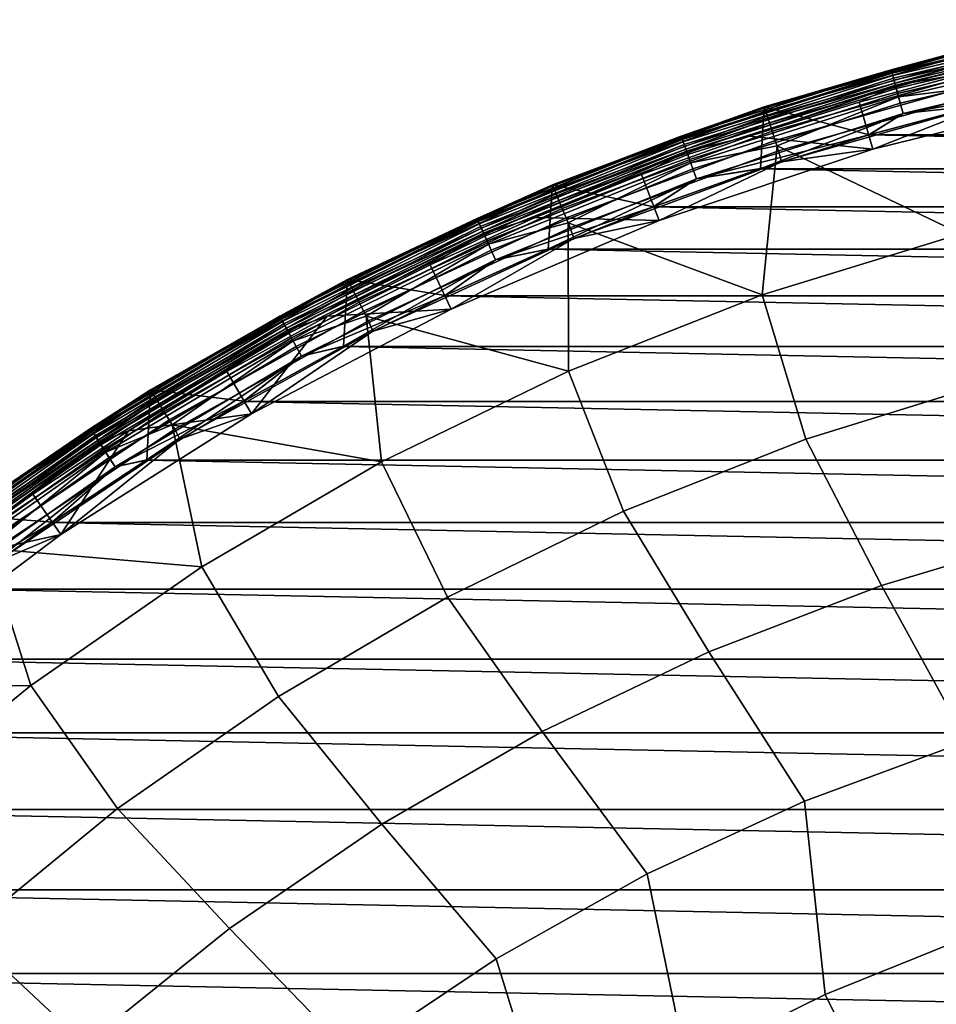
# Model space of a CAD drawing. Header units: metres. Extents: x -25 to 167, y -25 to 25.
# Tile 19 of 135: x -14.2 to -6.23, y 15.97 to 24.53. Entities that reach past the tile are written whole.
import ezdxf

# ---------------------------------------------------------------- set-up
doc = ezdxf.new("R2010")
doc.units = ezdxf.units.M
doc.layers.add('solid_12_061_372_XXX', color=7, linetype='CONTINUOUS')

msp = doc.modelspace()

# ---------------------------------------------------------------- linework, layer by layer
at = {"layer": 'solid_12_061_372_XXX'}
for points in [[(-4.758217, 24.534662, 100.149643), (-6.622365, 24.098434, 100.149643), (-5.835727, 24.307535, 100.201744)], [(-4.754448, 24.515224, 100.100967), (-6.617119, 24.079344, 100.100967), (-6.622365, 24.098434, 100.149643), (-4.758217, 24.534662, 100.149643)], [(-4.75797, 24.533388, -0.403033), (-5.836134, 24.309248, -0.5), (-6.622022, 24.097183, -0.403033)], [(-4.75797, 24.533388, -0.403033), (-6.622022, 24.097183, -0.403033), (-6.614502, 24.069818, -0.309112), (-4.752567, 24.505527, -0.309112)], [(-4.757948, 24.533276, -99.597542), (-6.621992, 24.097073, -99.597542), (-5.836134, 24.309248, -99.5)], [(-4.752524, 24.505306, -99.691429), (-6.614442, 24.069601, -99.691429), (-6.621992, 24.097073, -99.597542), (-4.757948, 24.533276, -99.597542)], [(-4.748394, 24.484011, 100.05912), (-6.608694, 24.048685, 100.05912), (-6.617119, 24.079344, 100.100967), (-4.754448, 24.515224, 100.100967)], [(-4.752567, 24.505527, -0.309112), (-6.614502, 24.069818, -0.309112), (-6.602267, 24.025295, -0.222541), (-4.743776, 24.460197, -0.222541)], [(-4.743713, 24.459877, -99.777946), (-6.60218, 24.024979, -99.777946), (-6.614442, 24.069601, -99.691429), (-4.752524, 24.505306, -99.691429)], [(-4.740475, 24.443176, 100.027008), (-6.597672, 24.008575, 100.027008), (-6.608694, 24.048685, 100.05912), (-4.748394, 24.484011, 100.05912)], [(-4.743776, 24.460197, -0.222541), (-6.602267, 24.025295, -0.222541), (-6.585787, 23.965326, -0.146655), (-4.731935, 24.399145, -0.146655)], [(-4.731856, 24.398735, -99.85376), (-6.585677, 23.964926, -99.85376), (-6.60218, 24.024979, -99.777946), (-4.743713, 24.459877, -99.777946)], [(-4.731236, 24.395538, 100.006836), (-6.584814, 23.961784, 100.006836), (-6.597672, 24.008575, 100.027008), (-4.740475, 24.443176, 100.027008)], [(-4.735394, 24.416979, 112.919861), (-5.810245, 24.201427, 112.706161), (-6.590601, 23.982843, 112.919861)], [(-4.735394, 24.416979, 112.919861), (-6.590601, 23.982843, 112.919861), (-6.577971, 23.936884, 113.129547), (-4.726319, 24.370188, 113.129547)], [(-4.731935, 24.399145, -0.146655), (-6.585787, 23.965326, -0.146655), (-6.565698, 23.892223, -0.084374), (-4.717501, 24.324718, -0.084374)], [(-4.717408, 24.324238, -99.915955), (-6.565568, 23.89175, -99.915955), (-6.585677, 23.964926, -99.85376), (-4.731856, 24.398735, -99.85376)], [(-4.731236, 24.395538, 100.006836), (-5.933989, 24.077311, 100), (-6.584814, 23.961784, 100.006836)], [(-4.726319, 24.370188, 113.129547), (-6.577971, 23.936884, 113.129547), (-6.557526, 23.862486, 113.330261), (-4.711629, 24.294441, 113.330261)], [(-4.717501, 24.324718, -0.084374), (-6.565698, 23.892223, -0.084374), (-6.542773, 23.8088, -0.038098), (-4.701029, 24.239784, -0.038098)], [(-4.700925, 24.23925, -99.962128), (-6.542629, 23.808275, -99.962128), (-6.565568, 23.89175, -99.915955), (-4.717408, 24.324238, -99.915955)], [(-7.725425, 23.776413, 99), (-5.836134, 24.309248, 99), (-5.83615, 24.309244), (-7.725421, 23.776413)], [(-7.722491, 23.767385, 99.09697), (-5.833918, 24.300018, 99.09697), (-5.836134, 24.309248, 99), (-7.725425, 23.776413, 99)], [(-5.836134, 24.309248, -99.5), (-7.725425, 23.776413, -99.5), (-7.725425, 23.776413, -0.5), (-5.836134, 24.309248, -0.5)], [(-6.622022, 24.097183, -0.403033), (-5.836134, 24.309248, -0.5), (-7.725425, 23.776413, -0.5)], [(-6.621992, 24.097073, -99.597542), (-7.725425, 23.776413, -99.5), (-5.836134, 24.309248, -99.5)], [(-6.81457, 23.533012), (-7.725421, 23.776413), (-5.83615, 24.309244), (-5.863843, 23.787914)], [(-5.835727, 24.307535, 100.201744), (-7.724886, 23.774736, 100.201744), (-7.691154, 23.670956, 112.706161), (-5.810245, 24.201427, 112.706161)], [(-6.622365, 24.098434, 100.149643), (-7.724886, 23.774736, 100.201744), (-5.835727, 24.307535, 100.201744)], [(-5.833918, 24.300018, 99.09697), (-7.722491, 23.767385, 99.09697), (-7.713722, 23.740395, 99.190887), (-5.827293, 24.272421, 99.190887)], [(-5.827293, 24.272421, 99.190887), (-7.713722, 23.740395, 99.190887), (-7.699453, 23.69648, 99.277458), (-5.816514, 24.227524, 99.277458)], [(-4.711629, 24.294441, 113.330261), (-6.557526, 23.862486, 113.330261), (-5.752595, 23.9613, 113.5177)], [(-4.701029, 24.239784, -0.038098), (-6.542773, 23.8088, -0.038098), (-6.517894, 23.718269, -0.009607), (-4.683154, 24.147615, -0.009607)], [(-4.683044, 24.147047, -99.990509), (-6.517741, 23.717712, -99.990509), (-6.542629, 23.808275, -99.962128), (-4.700925, 24.23925, -99.962128)], [(-5.816514, 24.227524, 99.277458), (-7.699453, 23.69648, 99.277458), (-7.680235, 23.637331, 99.353348), (-5.801995, 24.167049, 99.353348)], [(-6.590601, 23.982843, 112.919861), (-5.810245, 24.201427, 112.706161), (-7.691154, 23.670956, 112.706161)], [(-5.801995, 24.167049, 99.353348), (-7.680235, 23.637331, 99.353348), (-7.656807, 23.565229, 99.415627), (-5.784297, 24.093332, 99.415627)], [(-6.622365, 24.098434, 100.149643), (-8.447652, 23.520786, 100.149643), (-7.724886, 23.774736, 100.201744)], [(-6.617119, 24.079344, 100.100967), (-8.440959, 23.502153, 100.100967), (-8.447652, 23.520786, 100.149643), (-6.622365, 24.098434, 100.149643)], [(-6.622022, 24.097183, -0.403033), (-7.725425, 23.776413, -0.5), (-8.447213, 23.519567, -0.403033)], [(-6.622022, 24.097183, -0.403033), (-8.447213, 23.519567, -0.403033), (-8.43762, 23.492857, -0.309112), (-6.614502, 24.069818, -0.309112)], [(-6.621992, 24.097073, -99.597542), (-8.447174, 23.519459, -99.597542), (-7.725425, 23.776413, -99.5)], [(-6.614442, 24.069601, -99.691429), (-8.437544, 23.492645, -99.691429), (-8.447174, 23.519459, -99.597542), (-6.621992, 24.097073, -99.597542)], [(-6.608694, 24.048685, 100.05912), (-8.430212, 23.472231, 100.05912), (-8.440959, 23.502153, 100.100967), (-6.617119, 24.079344, 100.100967)], [(-6.614502, 24.069818, -0.309112), (-8.43762, 23.492857, -0.309112), (-8.422012, 23.449402, -0.222541), (-6.602267, 24.025295, -0.222541)], [(-6.60218, 24.024979, -99.777946), (-8.421902, 23.449093, -99.777946), (-8.437544, 23.492645, -99.691429), (-6.614442, 24.069601, -99.691429)], [(-5.784297, 24.093332, 99.415627), (-7.656807, 23.565229, 99.415627), (-7.630072, 23.482948, 99.461899), (-5.764101, 24.009207, 99.461899)], [(-6.781271, 23.407312, 100), (-6.901094, 23.818146, 100), (-5.933989, 24.077311, 100), (-4.872964, 23.877981, 100)], [(-6.584814, 23.961784, 100.006836), (-5.933989, 24.077311, 100), (-6.901094, 23.818146, 100)], [(-4.683154, 24.147615, -0.009607), (-6.517894, 23.718269, -0.009607), (-4.902173, 24.004269)], [(-4.683044, 24.147047, -99.990509), (-5.866562, 23.787245, -100), (-6.517741, 23.717712, -99.990509)], [(-6.597672, 24.008575, 100.027008), (-8.416152, 23.433083, 100.027008), (-8.430212, 23.472231, 100.05912), (-6.608694, 24.048685, 100.05912)], [(-6.602267, 24.025295, -0.222541), (-8.422012, 23.449402, -0.222541), (-8.40099, 23.390871, -0.146655), (-6.585787, 23.965326, -0.146655)], [(-6.585677, 23.964926, -99.85376), (-8.40085, 23.390478, -99.85376), (-8.421902, 23.449093, -99.777946), (-6.60218, 24.024979, -99.777946)], [(-6.584814, 23.961784, 100.006836), (-8.39975, 23.387413, 100.006836), (-8.416152, 23.433083, 100.027008), (-6.597672, 24.008575, 100.027008)], [(-6.590601, 23.982843, 112.919861), (-7.691154, 23.670956, 112.706161), (-8.407131, 23.407969, 112.919861)], [(-6.590601, 23.982843, 112.919861), (-8.407131, 23.407969, 112.919861), (-8.391021, 23.36311, 113.129547), (-6.577971, 23.936884, 113.129547)], [(-5.764101, 24.009207, 99.461899), (-7.630072, 23.482948, 99.461899), (-7.601059, 23.393656, 99.490395), (-5.742183, 23.917913, 99.490395)], [(-6.517894, 23.718269, -0.009607), (-5.863843, 23.787914), (-4.902173, 24.004269)], [(-6.585787, 23.965326, -0.146655), (-8.40099, 23.390871, -0.146655), (-8.375364, 23.319519, -0.084374), (-6.565698, 23.892223, -0.084374)], [(-6.565568, 23.89175, -99.915955), (-8.375199, 23.319059, -99.915955), (-8.40085, 23.390478, -99.85376), (-6.585677, 23.964926, -99.85376)], [(-6.584814, 23.961784, 100.006836), (-7.855511, 23.520987, 100), (-8.39975, 23.387413, 100.006836)], [(-6.577971, 23.936884, 113.129547), (-8.391021, 23.36311, 113.129547), (-8.364941, 23.290495, 113.330261), (-6.557526, 23.862486, 113.330261)], [(-6.584814, 23.961784, 100.006836), (-6.901094, 23.818146, 100), (-7.855511, 23.520987, 100)], [(-6.557526, 23.862486, 113.330261), (-7.614842, 23.436092, 113.5177), (-6.015057, 22.672405, 115.189415), (-5.752595, 23.9613, 113.5177)], [(-5.742183, 23.917913, 99.490395), (-7.601059, 23.393656, 99.490395), (-7.575707, 23.299326, 99.5), (-5.723099, 23.822176, 99.5)], [(-6.565698, 23.892223, -0.084374), (-8.375364, 23.319519, -0.084374), (-8.346121, 23.238096, -0.038098), (-6.542773, 23.8088, -0.038098)], [(-6.542629, 23.808275, -99.962128), (-8.345937, 23.237583, -99.962128), (-8.375199, 23.319059, -99.915955), (-6.565568, 23.89175, -99.915955)], [(-6.557526, 23.862486, 113.330261), (-8.364941, 23.290495, 113.330261), (-7.614842, 23.436092, 113.5177)], [(-6.781271, 23.407312, 100), (-7.855511, 23.520987, 100), (-6.901094, 23.818146, 100)], [(-6.781241, 23.407309, 99.5), (-5.723099, 23.822176, 99.5), (-7.575707, 23.299326, 99.5)], [(-6.781271, 23.407312, 100), (-4.872964, 23.877981, 100), (-4.872745, 23.878017, 99.5), (-6.781241, 23.407309, 99.5)], [(-6.781241, 23.407309, 99.5), (-4.872745, 23.878017, 99.5), (-5.723099, 23.822176, 99.5)], [(-8.689127, 22.90707), (-9.567097, 23.096985), (-7.725421, 23.776413), (-7.757788, 23.238894)], [(-9.567087, 23.096989, 99), (-7.725425, 23.776413, 99), (-7.725421, 23.776413), (-9.567097, 23.096985)], [(-9.563453, 23.088219, 99.09697), (-7.722491, 23.767385, 99.09697), (-7.725425, 23.776413, 99), (-9.567087, 23.096989, 99)], [(-7.725425, 23.776413, -99.5), (-9.567086, 23.096989, -99.5), (-9.567086, 23.096989, -0.5), (-7.725425, 23.776413, -0.5)], [(-8.447213, 23.519567, -0.403033), (-7.725425, 23.776413, -0.5), (-9.567086, 23.096989, -0.5)], [(-8.447174, 23.519459, -99.597542), (-9.567086, 23.096989, -99.5), (-7.725425, 23.776413, -99.5)], [(-7.724886, 23.774736, 100.201744), (-9.566419, 23.09536, 100.201744), (-9.524645, 22.994547, 112.706161), (-7.691154, 23.670956, 112.706161)], [(-8.447652, 23.520786, 100.149643), (-9.566419, 23.09536, 100.201744), (-7.724886, 23.774736, 100.201744)], [(-7.722491, 23.767385, 99.09697), (-9.563453, 23.088219, 99.09697), (-9.552592, 23.061998, 99.190887), (-7.713722, 23.740395, 99.190887)], [(-7.713722, 23.740395, 99.190887), (-9.552592, 23.061998, 99.190887), (-9.534923, 23.019339, 99.277458), (-7.699453, 23.69648, 99.277458)], [(-6.542773, 23.8088, -0.038098), (-8.346121, 23.238096, -0.038098), (-8.314385, 23.149734, -0.009607), (-6.517894, 23.718269, -0.009607)], [(-6.517741, 23.717712, -99.990509), (-8.31419, 23.149191, -99.990509), (-8.345937, 23.237583, -99.962128), (-6.542629, 23.808275, -99.962128)], [(-6.81457, 23.533012), (-7.757788, 23.238894), (-7.725421, 23.776413)], [(-6.817706, 23.532104, -100), (-5.866562, 23.787245, -100), (6.817706, 23.532104, -100)], [(-6.517741, 23.717712, -99.990509), (-5.866562, 23.787245, -100), (-6.817706, 23.532104, -100)], [(-6.517894, 23.718269, -0.009607), (-6.81457, 23.533012), (-5.863843, 23.787914)], [(-7.699453, 23.69648, 99.277458), (-9.534923, 23.019339, 99.277458), (-9.511123, 22.961882, 99.353348), (-7.680235, 23.637331, 99.353348)], [(-8.407131, 23.407969, 112.919861), (-7.691154, 23.670956, 112.706161), (-9.524645, 22.994547, 112.706161)], [(-6.517894, 23.718269, -0.009607), (-8.314385, 23.149734, -0.009607), (-6.81457, 23.533012)], [(-6.517741, 23.717712, -99.990509), (-7.76133, 23.237709, -100), (-8.31419, 23.149191, -99.990509)], [(-6.517741, 23.717712, -99.990509), (-6.817706, 23.532104, -100), (-7.76133, 23.237709, -100)], [(-7.680235, 23.637331, 99.353348), (-9.511123, 22.961882, 99.353348), (-9.48211, 22.89184, 99.415627), (-7.656807, 23.565229, 99.415627)], [(-7.656807, 23.565229, 99.415627), (-9.48211, 22.89184, 99.415627), (-9.449002, 22.811909, 99.461899), (-7.630072, 23.482948, 99.461899)], [(-8.447652, 23.520786, 100.149643), (-10.223363, 22.805111, 100.149643), (-9.566419, 23.09536, 100.201744)], [(-8.440959, 23.502153, 100.100967), (-10.215264, 22.787045, 100.100967), (-10.223363, 22.805111, 100.149643), (-8.447652, 23.520786, 100.149643)], [(-8.447213, 23.519567, -0.403033), (-9.567086, 23.096989, -0.5), (-10.222833, 22.803928, -0.403033)], [(-8.447213, 23.519567, -0.403033), (-10.222833, 22.803928, -0.403033), (-10.211224, 22.778032, -0.309112), (-8.43762, 23.492857, -0.309112)], [(-8.447174, 23.519459, -99.597542), (-10.222786, 22.803823, -99.597542), (-9.567086, 23.096989, -99.5)], [(-8.437544, 23.492645, -99.691429), (-10.211131, 22.777826, -99.691429), (-10.222786, 22.803823, -99.597542), (-8.447174, 23.519459, -99.597542)], [(-8.430212, 23.472231, 100.05912), (-10.202258, 22.758032, 100.05912), (-10.215264, 22.787045, 100.100967), (-8.440959, 23.502153, 100.100967)], [(-8.43762, 23.492857, -0.309112), (-10.211224, 22.778032, -0.309112), (-10.192335, 22.735897, -0.222541), (-8.422012, 23.449402, -0.222541)], [(-8.421902, 23.449093, -99.777946), (-10.192201, 22.735598, -99.777946), (-10.211131, 22.777826, -99.691429), (-8.437544, 23.492645, -99.691429)], [(-8.416152, 23.433083, 100.027008), (-10.185242, 22.720076, 100.027008), (-10.202258, 22.758032, 100.05912), (-8.430212, 23.472231, 100.05912)], [(-7.630072, 23.482948, 99.461899), (-9.449002, 22.811909, 99.461899), (-9.413073, 22.725168, 99.490395), (-7.601059, 23.393656, 99.490395)], [(-8.640463, 22.787071, 100), (-8.79329, 23.186827, 100), (-7.855511, 23.520987, 100), (-6.781271, 23.407312, 100)], [(-8.39975, 23.387413, 100.006836), (-7.855511, 23.520987, 100), (-8.79329, 23.186827, 100)], [(-8.314385, 23.149734, -0.009607), (-7.757788, 23.238894), (-6.81457, 23.533012)], [(-7.76133, 23.237709, -100), (-6.817706, 23.532104, -100), (7.76133, 23.237709, -100)], [(-6.817706, 23.532104, -100), (6.817706, 23.532104, -100), (7.76133, 23.237709, -100)], [(-8.422012, 23.449402, -0.222541), (-10.192335, 22.735897, -0.222541), (-10.166894, 22.679148, -0.146655), (-8.40099, 23.390871, -0.146655)], [(-8.40085, 23.390478, -99.85376), (-10.166724, 22.678768, -99.85376), (-10.192201, 22.735598, -99.777946), (-8.421902, 23.449093, -99.777946)], [(-8.39975, 23.387413, 100.006836), (-10.165392, 22.675795, 100.006836), (-10.185242, 22.720076, 100.027008), (-8.416152, 23.433083, 100.027008)], [(-8.407131, 23.407969, 112.919861), (-9.524645, 22.994547, 112.706161), (-10.174326, 22.695724, 112.919861)], [(-8.407131, 23.407969, 112.919861), (-10.174326, 22.695724, 112.919861), (-10.154828, 22.652231, 113.129547), (-8.391021, 23.36311, 113.129547)], [(-8.40099, 23.390871, -0.146655), (-10.166894, 22.679148, -0.146655), (-10.135881, 22.609968, -0.084374), (-8.375364, 23.319519, -0.084374)], [(-8.375199, 23.319059, -99.915955), (-10.135681, 22.60952, -99.915955), (-10.166724, 22.678768, -99.85376), (-8.40085, 23.390478, -99.85376)], [(-8.39975, 23.387413, 100.006836), (-9.719321, 22.813778, 100), (-10.165392, 22.675795, 100.006836)], [(-8.39975, 23.387413, 100.006836), (-8.79329, 23.186827, 100), (-9.719321, 22.813778, 100)], [(-8.364941, 23.290495, 113.330261), (-9.43014, 22.766394, 113.5177), (-7.744498, 22.141399, 115.189415), (-7.614842, 23.436092, 113.5177)], [(-7.601059, 23.393656, 99.490395), (-9.413073, 22.725168, 99.490395), (-9.381512, 22.632656, 99.5), (-7.575707, 23.299326, 99.5)], [(-8.640463, 22.787071, 100), (-6.781271, 23.407312, 100), (-6.781241, 23.407309, 99.5), (-8.640592, 22.787025, 99.5)], [(-8.640592, 22.787025, 99.5), (-6.781241, 23.407309, 99.5), (-7.575707, 23.299326, 99.5)], [(-7.614842, 23.436092, 113.5177), (-7.744498, 22.141399, 115.189415), (-6.015057, 22.672405, 115.189415)], [(-8.391021, 23.36311, 113.129547), (-10.154828, 22.652231, 113.129547), (-10.123266, 22.581825, 113.330261), (-8.364941, 23.290495, 113.330261)], [(-8.375364, 23.319519, -0.084374), (-10.135881, 22.609968, -0.084374), (-10.100491, 22.531021, -0.038098), (-8.346121, 23.238096, -0.038098)], [(-8.345937, 23.237583, -99.962128), (-10.100268, 22.530525, -99.962128), (-10.135681, 22.60952, -99.915955), (-8.375199, 23.319059, -99.915955)], [(-8.640592, 22.787025, 99.5), (-7.575707, 23.299326, 99.5), (-9.381512, 22.632656, 99.5)], [(-8.364941, 23.290495, 113.330261), (-10.123266, 22.581825, 113.330261), (-9.43014, 22.766394, 113.5177)], [(-8.346121, 23.238096, -0.038098), (-10.100491, 22.531021, -0.038098), (-10.062084, 22.445349, -0.009607), (-8.314385, 23.149734, -0.009607)], [(-8.31419, 23.149191, -99.990509), (-10.061848, 22.444822, -99.990509), (-10.100268, 22.530525, -99.962128), (-8.345937, 23.237583, -99.962128)], [(-8.693059, 22.905577, -100), (-7.76133, 23.237709, -100), (8.693059, 22.905577, -100)], [(-8.31419, 23.149191, -99.990509), (-7.76133, 23.237709, -100), (-8.693059, 22.905577, -100)], [(-8.314385, 23.149734, -0.009607), (-8.689127, 22.90707), (-7.757788, 23.238894)], [(-7.76133, 23.237709, -100), (7.76133, 23.237709, -100), (8.693059, 22.905577, -100)], [(-8.314385, 23.149734, -0.009607), (-10.062084, 22.445349, -0.009607), (-8.689127, 22.90707)], [(-8.31419, 23.149191, -99.990509), (-9.608358, 22.537264, -100), (-10.061848, 22.444822, -99.990509)], [(-8.640463, 22.787071, 100), (-9.719321, 22.813778, 100), (-8.79329, 23.186827, 100)], [(-8.31419, 23.149191, -99.990509), (-8.693059, 22.905577, -100), (-9.608358, 22.537264, -100)], [(-11.349764, 22.275162, 99), (-9.567087, 23.096989, 99), (-9.567097, 23.096985), (-11.349804, 22.275143)], [(-10.501328, 22.135149), (-11.349804, 22.275143), (-9.567097, 23.096985), (-9.60406, 22.539095)], [(-11.345453, 22.266705, 99.09697), (-9.563453, 23.088219, 99.09697), (-9.567087, 23.096989, 99), (-11.349764, 22.275162, 99)], [(-9.567086, 23.096989, -99.5), (-11.349763, 22.275164, -99.5), (-11.349763, 22.275164, -0.5), (-9.567086, 23.096989, -0.5)], [(-10.222833, 22.803928, -0.403033), (-9.567086, 23.096989, -0.5), (-11.349763, 22.275164, -0.5)], [(-10.222786, 22.803823, -99.597542), (-11.349763, 22.275164, -99.5), (-9.567086, 23.096989, -99.5)], [(-9.566419, 23.09536, 100.201744), (-11.34897, 22.27359, 100.201744), (-11.299411, 22.176369, 112.706161), (-9.524645, 22.994547, 112.706161)], [(-10.223363, 22.805111, 100.149643), (-11.34897, 22.27359, 100.201744), (-9.566419, 23.09536, 100.201744)], [(-9.563453, 23.088219, 99.09697), (-11.345453, 22.266705, 99.09697), (-11.332569, 22.241419, 99.190887), (-9.552592, 23.061998, 99.190887)], [(-9.552592, 23.061998, 99.190887), (-11.332569, 22.241419, 99.190887), (-11.311605, 22.200277, 99.277458), (-9.534923, 23.019339, 99.277458)], [(-8.689127, 22.90707), (-9.60406, 22.539095), (-9.567097, 23.096985)], [(-9.534923, 23.019339, 99.277458), (-11.311605, 22.200277, 99.277458), (-11.283372, 22.144863, 99.353348), (-9.511123, 22.961882, 99.353348)], [(-10.174326, 22.695724, 112.919861), (-9.524645, 22.994547, 112.706161), (-11.299411, 22.176369, 112.706161)], [(-9.511123, 22.961882, 99.353348), (-11.283372, 22.144863, 99.353348), (-11.248953, 22.077314, 99.415627), (-9.48211, 22.89184, 99.415627)], [(-9.48211, 22.89184, 99.415627), (-11.248953, 22.077314, 99.415627), (-11.209676, 22.000227, 99.461899), (-9.449002, 22.811909, 99.461899)], [(-10.062084, 22.445349, -0.009607), (-9.60406, 22.539095), (-8.689127, 22.90707)], [(-9.608358, 22.537264, -100), (-8.693059, 22.905577, -100), (9.608358, 22.537264, -100)], [(-8.693059, 22.905577, -100), (8.693059, 22.905577, -100), (9.608358, 22.537264, -100)], [(-10.223363, 22.805111, 100.149643), (-11.93908, 21.955606, 100.149643), (-11.34897, 22.27359, 100.201744)], [(-10.215264, 22.787045, 100.100967), (-11.929622, 21.938211, 100.100967), (-11.93908, 21.955606, 100.149643), (-10.223363, 22.805111, 100.149643)], [(-10.222833, 22.803928, -0.403033), (-11.349763, 22.275164, -0.5), (-11.93846, 21.954466, -0.403033)], [(-10.222833, 22.803928, -0.403033), (-11.93846, 21.954466, -0.403033), (-11.924903, 21.929535, -0.309112), (-10.211224, 22.778032, -0.309112)], [(-10.222786, 22.803823, -99.597542), (-11.938406, 21.954367, -99.597542), (-11.349763, 22.275164, -99.5)], [(-10.211131, 22.777826, -99.691429), (-11.924795, 21.929337, -99.691429), (-11.938406, 21.954367, -99.597542), (-10.222786, 22.803823, -99.597542)], [(-10.202258, 22.758032, 100.05912), (-11.914433, 21.91028, 100.05912), (-11.929622, 21.938211, 100.100967), (-10.215264, 22.787045, 100.100967)], [(-9.449002, 22.811909, 99.461899), (-11.209676, 22.000227, 99.461899), (-11.167052, 21.916573, 99.490395), (-9.413073, 22.725168, 99.490395)], [(-10.447326, 22.016775, 100), (-10.632112, 22.402786, 100), (-9.719321, 22.813778, 100), (-8.640463, 22.787071, 100)], [(-10.165392, 22.675795, 100.006836), (-9.719321, 22.813778, 100), (-10.632112, 22.402786, 100)], [(-8.640463, 22.787071, 100), (-8.640592, 22.787025, 99.5), (-10.447506, 22.016687, 99.5), (-10.447326, 22.016775, 100)], [(-10.447506, 22.016687, 99.5), (-8.640592, 22.787025, 99.5), (-9.381512, 22.632656, 99.5)], [(-10.211224, 22.778032, -0.309112), (-11.924903, 21.929535, -0.309112), (-11.902844, 21.888969, -0.222541), (-10.192335, 22.735897, -0.222541)], [(-10.192201, 22.735598, -99.777946), (-11.902688, 21.888683, -99.777946), (-11.924795, 21.929337, -99.691429), (-10.211131, 22.777826, -99.691429)], [(-10.185242, 22.720076, 100.027008), (-11.894561, 21.873737, 100.027008), (-11.914433, 21.91028, 100.05912), (-10.202258, 22.758032, 100.05912)], [(-10.192335, 22.735897, -0.222541), (-11.902844, 21.888969, -0.222541), (-11.873135, 21.834333, -0.146655), (-10.166894, 22.679148, -0.146655)], [(-10.166724, 22.678768, -99.85376), (-11.872935, 21.833967, -99.85376), (-11.902688, 21.888683, -99.777946), (-10.192201, 22.735598, -99.777946)], [(-10.165392, 22.675795, 100.006836), (-11.87138, 21.831106, 100.006836), (-11.894561, 21.873737, 100.027008), (-10.185242, 22.720076, 100.027008)], [(-10.123266, 22.581825, 113.330261), (-11.187298, 21.956333, 113.5177), (-9.427873, 21.478689, 115.189415), (-9.43014, 22.766394, 113.5177)], [(-9.413073, 22.725168, 99.490395), (-11.167052, 21.916573, 99.490395), (-11.129437, 21.82626, 99.5), (-9.381512, 22.632656, 99.5)], [(-9.43014, 22.766394, 113.5177), (-9.427873, 21.478689, 115.189415), (-7.744498, 22.141399, 115.189415)], [(-10.174326, 22.695724, 112.919861), (-11.299411, 22.176369, 112.706161), (-11.881813, 21.850294, 112.919861)], [(-10.174326, 22.695724, 112.919861), (-11.881813, 21.850294, 112.919861), (-11.859043, 21.80842, 113.129547), (-10.154828, 22.652231, 113.129547)], [(-10.166894, 22.679148, -0.146655), (-11.873135, 21.834333, -0.146655), (-11.836917, 21.767731, -0.084374), (-10.135881, 22.609968, -0.084374)], [(-10.135681, 22.60952, -99.915955), (-11.836683, 21.767302, -99.915955), (-11.872935, 21.833967, -99.85376), (-10.166724, 22.678768, -99.85376)], [(-10.165392, 22.675795, 100.006836), (-11.527271, 21.955902, 100), (-11.87138, 21.831106, 100.006836)], [(-10.154828, 22.652231, 113.129547), (-11.859043, 21.80842, 113.129547), (-11.822184, 21.740639, 113.330261), (-10.123266, 22.581825, 113.330261)], [(-10.165392, 22.675795, 100.006836), (-10.632112, 22.402786, 100), (-11.527271, 21.955902, 100)], [(-10.447506, 22.016687, 99.5), (-9.381512, 22.632656, 99.5), (-11.129437, 21.82626, 99.5)], [(-6.015057, 22.672405, 115.189415), (-7.744498, 22.141399, 115.189415), (-7.364686, 20.886852, 116.787193), (-5.736423, 21.391415, 116.787193)], [(-10.135881, 22.609968, -0.084374), (-11.836917, 21.767731, -0.084374), (-11.795587, 21.691727, -0.038098), (-10.100491, 22.531021, -0.038098)], [(-10.100268, 22.530525, -99.962128), (-11.795326, 21.691248, -99.962128), (-11.836683, 21.767302, -99.915955), (-10.135681, 22.60952, -99.915955)], [(-10.123266, 22.581825, 113.330261), (-11.822184, 21.740639, 113.330261), (-11.187298, 21.956333, 113.5177)], [(-10.100491, 22.531021, -0.038098), (-11.795587, 21.691727, -0.038098), (-11.750735, 21.609245, -0.009607), (-10.062084, 22.445349, -0.009607)], [(-10.061848, 22.444822, -99.990509), (-11.750459, 21.608738, -99.990509), (-11.795326, 21.691248, -99.962128), (-10.100268, 22.530525, -99.962128)], [(-10.505965, 22.13295, -100), (-9.608358, 22.537264, -100), (10.505964, 22.13295, -100)], [(-10.061848, 22.444822, -99.990509), (-9.608358, 22.537264, -100), (-10.505965, 22.13295, -100)], [(-10.062084, 22.445349, -0.009607), (-10.501328, 22.135149), (-9.60406, 22.539095)], [(-9.608358, 22.537264, -100), (9.608358, 22.537264, -100), (10.505964, 22.13295, -100)], [(-10.062084, 22.445349, -0.009607), (-11.750735, 21.609245, -0.009607), (-10.501328, 22.135149)], [(-10.061848, 22.444822, -99.990509), (-11.389866, 21.691034, -100), (-11.750459, 21.608738, -99.990509)], [(-10.061848, 22.444822, -99.990509), (-10.505965, 22.13295, -100), (-11.389866, 21.691034, -100)], [(-10.447326, 22.016775, 100), (-11.527271, 21.955902, 100), (-10.632112, 22.402786, 100)], [(-13.062466, 21.316004, 99), (-11.349764, 22.275162, 99), (-11.349804, 22.275143), (-13.062531, 21.315962)], [(-12.251018, 21.216644), (-13.062531, 21.315962), (-11.349804, 22.275143), (-11.384912, 21.693634)], [(-13.057504, 21.307911, 99.09697), (-11.345453, 22.266705, 99.09697), (-11.349764, 22.275162, 99), (-13.062466, 21.316004, 99)], [(-11.349763, 22.275164, -99.5), (-13.062464, 21.316004, -99.5), (-13.062464, 21.316004, -0.5), (-11.349763, 22.275164, -0.5)], [(-11.93846, 21.954466, -0.403033), (-11.349763, 22.275164, -0.5), (-13.062464, 21.316004, -0.5)], [(-11.938406, 21.954367, -99.597542), (-13.062464, 21.316004, -99.5), (-11.349763, 22.275164, -99.5)], [(-11.34897, 22.27359, 100.201744), (-13.061553, 21.314497, 100.201744), (-13.004516, 21.221466, 112.706161), (-11.299411, 22.176369, 112.706161)], [(-11.93908, 21.955606, 100.149643), (-13.061553, 21.314497, 100.201744), (-11.34897, 22.27359, 100.201744)], [(-10.501328, 22.135149), (-11.384912, 21.693634), (-11.349804, 22.275143)], [(-11.345453, 22.266705, 99.09697), (-13.057504, 21.307911, 99.09697), (-13.042676, 21.283712, 99.190887), (-11.332569, 22.241419, 99.190887)], [(-11.332569, 22.241419, 99.190887), (-13.042676, 21.283712, 99.190887), (-13.01855, 21.244343, 99.277458), (-11.311605, 22.200277, 99.277458)], [(-11.311605, 22.200277, 99.277458), (-13.01855, 21.244343, 99.277458), (-12.986054, 21.191315, 99.353348), (-11.283372, 22.144863, 99.353348)], [(-11.881813, 21.850294, 112.919861), (-11.299411, 22.176369, 112.706161), (-13.004516, 21.221466, 112.706161)], [(-11.283372, 22.144863, 99.353348), (-12.986054, 21.191315, 99.353348), (-12.946443, 21.126675, 99.415627), (-11.248953, 22.077314, 99.415627)], [(-11.750735, 21.609245, -0.009607), (-11.384912, 21.693634), (-10.501328, 22.135149)], [(-11.389866, 21.691034, -100), (-10.505965, 22.13295, -100), (11.389865, 21.691034, -100)], [(-10.505965, 22.13295, -100), (10.505964, 22.13295, -100), (11.389865, 21.691034, -100)], [(-7.744498, 22.141399, 115.189415), (-9.427873, 21.478689, 115.189415), (-8.94932, 20.258551, 116.787193), (-7.364686, 20.886852, 116.787193)], [(-11.248953, 22.077314, 99.415627), (-12.946443, 21.126675, 99.415627), (-12.901238, 21.052908, 99.461899), (-11.209676, 22.000227, 99.461899)], [(-10.447326, 22.016775, 100), (-10.447506, 22.016687, 99.5), (-12.185139, 21.105278, 99.5), (-12.184972, 21.105375, 100)], [(-12.185139, 21.105278, 99.5), (-10.447506, 22.016687, 99.5), (-11.129437, 21.82626, 99.5)], [(-10.447326, 22.016775, 100), (-12.184972, 21.105375, 100), (-11.527271, 21.955902, 100)], [(-11.93908, 21.955606, 100.149643), (-13.584733, 20.977255, 100.149643), (-13.061553, 21.314497, 100.201744)], [(-11.929622, 21.938211, 100.100967), (-13.573972, 20.960638, 100.100967), (-13.584733, 20.977255, 100.149643), (-11.93908, 21.955606, 100.149643)], [(-11.93846, 21.954466, -0.403033), (-13.062464, 21.316004, -0.5), (-13.584029, 20.976168, -0.403033)], [(-11.93846, 21.954466, -0.403033), (-13.584029, 20.976168, -0.403033), (-13.568603, 20.952347, -0.309112), (-11.924903, 21.929535, -0.309112)], [(-11.938406, 21.954367, -99.597542), (-13.583966, 20.976072, -99.597542), (-13.062464, 21.316004, -99.5)], [(-11.924795, 21.929337, -99.691429), (-13.56848, 20.952158, -99.691429), (-13.583966, 20.976072, -99.597542), (-11.938406, 21.954367, -99.597542)], [(-11.914433, 21.91028, 100.05912), (-13.556689, 20.93395, 100.05912), (-13.573972, 20.960638, 100.100967), (-11.929622, 21.938211, 100.100967)], [(-11.924903, 21.929535, -0.309112), (-13.568603, 20.952347, -0.309112), (-13.543504, 20.913589, -0.222541), (-11.902844, 21.888969, -0.222541)], [(-11.902688, 21.888683, -99.777946), (-13.543325, 20.913315, -99.777946), (-13.56848, 20.952158, -99.691429), (-11.924795, 21.929337, -99.691429)], [(-11.209676, 22.000227, 99.461899), (-12.901238, 21.052908, 99.461899), (-12.852182, 20.972855, 99.490395), (-11.167052, 21.916573, 99.490395)], [(-11.822184, 21.740639, 113.330261), (-12.875484, 21.010904, 113.5177), (-11.055165, 20.688213, 115.189415), (-11.187298, 21.956333, 113.5177)], [(-12.184972, 21.105375, 100), (-12.40041, 21.475168, 100), (-11.527271, 21.955902, 100)], [(-11.87138, 21.831106, 100.006836), (-11.527271, 21.955902, 100), (-12.40041, 21.475168, 100)], [(-11.187298, 21.956333, 113.5177), (-11.055165, 20.688213, 115.189415), (-9.427873, 21.478689, 115.189415)], [(-11.894561, 21.873737, 100.027008), (-13.534079, 20.899036, 100.027008), (-13.556689, 20.93395, 100.05912), (-11.914433, 21.91028, 100.05912)], [(-11.902844, 21.888969, -0.222541), (-13.543504, 20.913589, -0.222541), (-13.509698, 20.861387, -0.146655), (-11.873135, 21.834333, -0.146655)], [(-11.872935, 21.833967, -99.85376), (-13.509472, 20.861038, -99.85376), (-13.543325, 20.913315, -99.777946), (-11.902688, 21.888683, -99.777946)], [(-11.87138, 21.831106, 100.006836), (-13.507702, 20.858305, 100.006836), (-13.534079, 20.899036, 100.027008), (-11.894561, 21.873737, 100.027008)], [(-11.881813, 21.850294, 112.919861), (-13.004516, 21.221466, 112.706161), (-13.519573, 20.876637, 112.919861)], [(-11.881813, 21.850294, 112.919861), (-13.519573, 20.876637, 112.919861), (-13.493665, 20.83663, 113.129547), (-11.859043, 21.80842, 113.129547)], [(-11.167052, 21.916573, 99.490395), (-12.852182, 20.972855, 99.490395), (-12.808737, 20.885073, 99.5), (-11.129437, 21.82626, 99.5)], [(-11.873135, 21.834333, -0.146655), (-13.509698, 20.861387, -0.146655), (-13.468489, 20.797752, -0.084374), (-11.836917, 21.767731, -0.084374)], [(-11.836683, 21.767302, -99.915955), (-13.468223, 20.797342, -99.915955), (-13.509472, 20.861038, -99.85376), (-11.872935, 21.833967, -99.85376)], [(-11.87138, 21.831106, 100.006836), (-13.253244, 20.959272, 100), (-13.507702, 20.858305, 100.006836)], [(-11.859043, 21.80842, 113.129547), (-13.493665, 20.83663, 113.129547), (-13.451725, 20.771868, 113.330261), (-11.822184, 21.740639, 113.330261)], [(-11.836917, 21.767731, -0.084374), (-13.468489, 20.797752, -0.084374), (-13.421461, 20.725134, -0.038098), (-11.795587, 21.691727, -0.038098)], [(-11.795326, 21.691248, -99.962128), (-13.421165, 20.724678, -99.962128), (-13.468223, 20.797342, -99.915955), (-11.836683, 21.767302, -99.915955)], [(-11.87138, 21.831106, 100.006836), (-12.40041, 21.475168, 100), (-13.253244, 20.959272, 100)], [(-12.185139, 21.105278, 99.5), (-11.129437, 21.82626, 99.5), (-12.808737, 20.885073, 99.5)], [(-11.822184, 21.740639, 113.330261), (-13.451725, 20.771868, 113.330261), (-12.875484, 21.010904, 113.5177)], [(-11.795587, 21.691727, -0.038098), (-13.421461, 20.725134, -0.038098), (-13.370427, 20.64633, -0.009607), (-11.750735, 21.609245, -0.009607)], [(-11.750459, 21.608738, -99.990509), (-13.370113, 20.645844, -99.990509), (-13.421165, 20.724678, -99.962128), (-11.795326, 21.691248, -99.962128)], [(-12.256263, 21.213615, -100), (-11.389866, 21.691034, -100), (12.256263, 21.213615, -100)], [(-11.750459, 21.608738, -99.990509), (-11.389866, 21.691034, -100), (-12.256263, 21.213615, -100)], [(-11.750735, 21.609245, -0.009607), (-12.251018, 21.216644), (-11.384912, 21.693634)], [(-11.389866, 21.691034, -100), (11.389865, 21.691034, -100), (12.256263, 21.213615, -100)], [(-11.750735, 21.609245, -0.009607), (-13.370427, 20.64633, -0.009607), (-12.251018, 21.216644)], [(-11.750459, 21.608738, -99.990509), (-13.100945, 20.702972, -100), (-13.370113, 20.645844, -99.990509)], [(-11.750459, 21.608738, -99.990509), (-12.256263, 21.213615, -100), (-13.100945, 20.702972, -100)], [(-12.184972, 21.105375, 100), (-13.253244, 20.959272, 100), (-12.40041, 21.475168, 100)], [(-9.427873, 21.478689, 115.189415), (-11.055165, 20.688213, 115.189415), (-10.480936, 19.510233, 116.787193), (-8.94932, 20.258551, 116.787193)], [(-7.364686, 20.886852, 116.787193), (-6.7071, 19.614012, 118.289413), (-5.166763, 20.074839, 118.289413), (-5.736423, 21.391415, 116.787193)], [(-14.694633, 20.225424, 99), (-13.062466, 21.316004, 99), (-13.062531, 21.315962), (-14.694649, 20.225409)], [(-13.91615, 20.163956), (-14.694649, 20.225409), (-13.062531, 21.315962), (-13.095434, 20.706457)], [(-14.689052, 20.217745, 99.09697), (-13.057504, 21.307911, 99.09697), (-13.062466, 21.316004, 99), (-14.694633, 20.225424, 99)], [(-13.062464, 21.316004, -99.5), (-14.694632, 20.225426, -99.5), (-14.694632, 20.225426, -0.5), (-13.062464, 21.316004, -0.5)], [(-13.584029, 20.976168, -0.403033), (-13.062464, 21.316004, -0.5), (-14.694632, 20.225426, -0.5)], [(-13.583966, 20.976072, -99.597542), (-14.694632, 20.225426, -99.5), (-13.062464, 21.316004, -99.5)], [(-13.061553, 21.314497, 100.201744), (-14.693605, 20.223993, 100.201744), (-14.629449, 20.135721, 112.706161), (-13.004516, 21.221466, 112.706161)], [(-13.584733, 20.977255, 100.149643), (-14.693605, 20.223993, 100.201744), (-13.061553, 21.314497, 100.201744)], [(-13.057504, 21.307911, 99.09697), (-14.689052, 20.217745, 99.09697), (-14.67237, 20.194786, 99.190887), (-13.042676, 21.283712, 99.190887)], [(-13.042676, 21.283712, 99.190887), (-14.67237, 20.194786, 99.190887), (-14.645229, 20.157429, 99.277458), (-13.01855, 21.244343, 99.277458)], [(-13.01855, 21.244343, 99.277458), (-14.645229, 20.157429, 99.277458), (-14.608675, 20.107115, 99.353348), (-12.986054, 21.191315, 99.353348)], [(-12.251018, 21.216644), (-13.095434, 20.706457), (-13.062531, 21.315962)], [(-13.519573, 20.876637, 112.919861), (-13.004516, 21.221466, 112.706161), (-14.629449, 20.135721, 112.706161)], [(-12.986054, 21.191315, 99.353348), (-14.608675, 20.107115, 99.353348), (-14.564113, 20.045782, 99.415627), (-12.946443, 21.126675, 99.415627)], [(-13.370427, 20.64633, -0.009607), (-13.095434, 20.706457), (-12.251018, 21.216644)], [(-13.100945, 20.702972, -100), (-12.256263, 21.213615, -100), (13.100945, 20.702972, -100)], [(-12.256263, 21.213615, -100), (12.256263, 21.213615, -100), (13.100945, 20.702972, -100)], [(-12.946443, 21.126675, 99.415627), (-14.564113, 20.045782, 99.415627), (-14.51326, 19.975788, 99.461899), (-12.901238, 21.052908, 99.461899)], [(-13.843209, 20.05617, 100), (-12.184972, 21.105375, 100), (-12.185139, 21.105278, 99.5), (-13.843257, 20.05615, 99.5)], [(-13.843257, 20.05615, 99.5), (-12.185139, 21.105278, 99.5), (-12.808737, 20.885073, 99.5)], [(-12.184972, 21.105375, 100), (-13.843209, 20.05617, 100), (-13.253244, 20.959272, 100)], [(-12.901238, 21.052908, 99.461899), (-14.51326, 19.975788, 99.461899), (-14.458075, 19.899832, 99.490395), (-12.852182, 20.972855, 99.490395)], [(-13.451725, 20.771868, 113.330261), (-14.484294, 19.935934, 113.5177), (-12.616697, 19.774675, 115.189415), (-12.875484, 21.010904, 113.5177)], [(-12.875484, 21.010904, 113.5177), (-12.616697, 19.774675, 115.189415), (-11.055165, 20.688213, 115.189415)], [(-13.584733, 20.977255, 100.149643), (-15.150666, 19.875803, 100.149643), (-14.693605, 20.223993, 100.201744)], [(-13.573972, 20.960638, 100.100967), (-15.138664, 19.860058, 100.100967), (-15.150666, 19.875803, 100.149643), (-13.584733, 20.977255, 100.149643)], [(-13.584029, 20.976168, -0.403033), (-14.694632, 20.225426, -0.5), (-15.14988, 19.874773, -0.403033)], [(-13.584029, 20.976168, -0.403033), (-15.14988, 19.874773, -0.403033), (-15.132676, 19.852201, -0.309112), (-13.568603, 20.952347, -0.309112)], [(-13.583966, 20.976072, -99.597542), (-15.149811, 19.874681, -99.597542), (-14.694632, 20.225426, -99.5)], [(-13.56848, 20.952158, -99.691429), (-15.13254, 19.852022, -99.691429), (-15.149811, 19.874681, -99.597542), (-13.583966, 20.976072, -99.597542)], [(-13.556689, 20.93395, 100.05912), (-15.119389, 19.834772, 100.05912), (-15.138664, 19.860058, 100.100967), (-13.573972, 20.960638, 100.100967)], [(-13.568603, 20.952347, -0.309112), (-15.132676, 19.852201, -0.309112), (-15.104684, 19.815479, -0.222541), (-13.543504, 20.913589, -0.222541)], [(-13.543325, 20.913315, -99.777946), (-15.104486, 19.81522, -99.777946), (-15.13254, 19.852022, -99.691429), (-13.56848, 20.952158, -99.691429)], [(-13.534079, 20.899036, 100.027008), (-15.094172, 19.801689, 100.027008), (-15.119389, 19.834772, 100.05912), (-13.556689, 20.93395, 100.05912)], [(-13.543504, 20.913589, -0.222541), (-15.104684, 19.815479, -0.222541), (-15.066982, 19.76602, -0.146655), (-13.509698, 20.861387, -0.146655)], [(-13.509472, 20.861038, -99.85376), (-15.06673, 19.765688, -99.85376), (-15.104486, 19.81522, -99.777946), (-13.543325, 20.913315, -99.777946)], [(-13.507702, 20.858305, 100.006836), (-15.064755, 19.763098, 100.006836), (-15.094172, 19.801689, 100.027008), (-13.534079, 20.899036, 100.027008)], [(-12.852182, 20.972855, 99.490395), (-14.458075, 19.899832, 99.490395), (-14.408937, 19.814955, 99.5), (-12.808737, 20.885073, 99.5)], [(-13.843209, 20.05617, 100), (-14.087771, 20.407385, 100), (-13.253244, 20.959272, 100)], [(-13.507702, 20.858305, 100.006836), (-13.253244, 20.959272, 100), (-14.087771, 20.407385, 100)], [(-13.519573, 20.876637, 112.919861), (-14.629449, 20.135721, 112.706161), (-15.077995, 19.780468, 112.919861)], [(-13.519573, 20.876637, 112.919861), (-15.077995, 19.780468, 112.919861), (-15.0491, 19.742561, 113.129547), (-13.493665, 20.83663, 113.129547)], [(-13.509698, 20.861387, -0.146655), (-15.066982, 19.76602, -0.146655), (-15.021022, 19.705727, -0.084374), (-13.468489, 20.797752, -0.084374)], [(-13.468223, 20.797342, -99.915955), (-15.020725, 19.705336, -99.915955), (-15.06673, 19.765688, -99.85376), (-13.509472, 20.861038, -99.85376)], [(-13.507702, 20.858305, 100.006836), (-14.900025, 19.822283, 100), (-15.064755, 19.763098, 100.006836)], [(-13.493665, 20.83663, 113.129547), (-15.0491, 19.742561, 113.129547), (-15.002326, 19.681198, 113.330261), (-13.451725, 20.771868, 113.330261)], [(-13.507702, 20.858305, 100.006836), (-14.087771, 20.407385, 100), (-14.900025, 19.822283, 100)], [(-13.843257, 20.05615, 99.5), (-12.808737, 20.885073, 99.5), (-14.408937, 19.814955, 99.5)], [(-8.94932, 20.258551, 116.787193), (-8.207087, 19.035187, 118.289413), (-6.7071, 19.614012, 118.289413), (-7.364686, 20.886852, 116.787193)], [(-13.468489, 20.797752, -0.084374), (-15.021022, 19.705727, -0.084374), (-14.968574, 19.636921, -0.038098), (-13.421461, 20.725134, -0.038098)], [(-13.421165, 20.724678, -99.962128), (-14.968244, 19.636488, -99.962128), (-15.020725, 19.705336, -99.915955), (-13.468223, 20.797342, -99.915955)], [(-13.451725, 20.771868, 113.330261), (-15.002326, 19.681198, 113.330261), (-14.484294, 19.935934, 113.5177)], [(-13.421461, 20.725134, -0.038098), (-14.968574, 19.636921, -0.038098), (-14.911657, 19.562252, -0.009607), (-13.370427, 20.64633, -0.009607)], [(-13.370113, 20.645844, -99.990509), (-14.911306, 19.561792, -99.990509), (-14.968244, 19.636488, -99.962128), (-13.421165, 20.724678, -99.962128)], [(-13.370427, 20.64633, -0.009607), (-14.911657, 19.562252, -0.009607), (-13.91615, 20.163956)], [(-13.370113, 20.645844, -99.990509), (-14.723197, 19.582083, -100), (-14.911306, 19.561792, -99.990509)], [(-13.370113, 20.645844, -99.990509), (-13.921902, 20.159983, -100), (-14.723197, 19.582083, -100)], [(-13.921902, 20.159983, -100), (-13.100945, 20.702972, -100), (13.921902, 20.159983, -100)], [(-13.370113, 20.645844, -99.990509), (-13.100945, 20.702972, -100), (-13.921902, 20.159983, -100)], [(-13.370427, 20.64633, -0.009607), (-13.91615, 20.163956), (-13.095434, 20.706457)], [(-13.100945, 20.702972, -100), (13.100945, 20.702972, -100), (13.921902, 20.159983, -100)], [(-11.055165, 20.688213, 115.189415), (-12.616697, 19.774675, 115.189415), (-11.95046, 18.646332, 116.787193), (-10.480936, 19.510233, 116.787193)], [(-13.843209, 20.05617, 100), (-14.900025, 19.822283, 100), (-14.087771, 20.407385, 100)], [(-13.91615, 20.163956), (-14.717222, 19.58658), (-14.694649, 20.225409)], [(-10.480936, 19.510233, 116.787193), (-9.657701, 18.341848, 118.289413), (-8.207087, 19.035187, 118.289413), (-8.94932, 20.258551, 116.787193)], [(-14.911657, 19.562252, -0.009607), (-14.717222, 19.58658), (-13.91615, 20.163956)], [(-14.723197, 19.582083, -100), (-13.921902, 20.159983, -100), (14.723197, 19.582083, -100)], [(-13.921902, 20.159983, -100), (13.921902, 20.159983, -100), (14.723197, 19.582083, -100)], [(-15.413938, 18.876406, 100), (-13.843209, 20.05617, 100), (-13.843257, 20.05615, 99.5), (-15.413847, 18.876484, 99.5)], [(-13.843209, 20.05617, 100), (-15.413938, 18.876406, 100), (-14.900025, 19.822283, 100)], [(-15.413847, 18.876484, 99.5), (-13.843257, 20.05615, 99.5), (-14.408937, 19.814955, 99.5)], [(-6.7071, 19.614012, 118.289413), (-5.963056, 18.260296, 119.68869), (-4.513716, 18.671444, 119.68869), (-5.166763, 20.074839, 118.289413)], [(-15.002326, 19.681198, 113.330261), (-16.003803, 18.73805, 113.5177), (-14.10318, 18.743509, 115.189415), (-14.484294, 19.935934, 113.5177)], [(-14.484294, 19.935934, 113.5177), (-14.10318, 18.743509, 115.189415), (-12.616697, 19.774675, 115.189415)], [(-12.616697, 19.774675, 115.189415), (-14.10318, 18.743509, 115.189415), (-13.349188, 17.671965, 116.787193), (-11.95046, 18.646332, 116.787193)], [(-8.207087, 19.035187, 118.289413), (-7.375717, 17.736834, 119.68869), (-5.963056, 18.260296, 119.68869), (-6.7071, 19.614012, 118.289413)], [(-15.501781, 18.971737, -100), (-14.723197, 19.582083, -100), (15.501781, 18.971737, -100)], [(-14.723197, 19.582083, -100), (14.723197, 19.582083, -100), (15.501781, 18.971737, -100)], [(-11.95046, 18.646332, 116.787193), (-11.050216, 17.538168, 118.289413), (-9.657701, 18.341848, 118.289413), (-10.480936, 19.510233, 116.787193)], [(-9.657701, 18.341848, 118.289413), (-8.743012, 17.104275, 119.68869), (-7.375717, 17.736834, 119.68869), (-8.207087, 19.035187, 118.289413)], [(-16.25386, 18.331896, -100), (-15.501781, 18.971737, -100), (16.25386, 18.331896, -100)], [(-15.501781, 18.971737, -100), (15.501781, 18.971737, -100), (16.25386, 18.331896, -100)], [(-16.003803, 18.73805, 113.5177), (-15.505772, 17.600849, 115.189415), (-14.10318, 18.743509, 115.189415)], [(-14.10318, 18.743509, 115.189415), (-15.505772, 17.600849, 115.189415), (-14.668832, 16.592907, 116.787193), (-13.349188, 17.671965, 116.787193)], [(-13.349188, 17.671965, 116.787193), (-12.376253, 16.628981, 118.289413), (-11.050216, 17.538168, 118.289413), (-11.95046, 18.646332, 116.787193)], [(-16.976994, 17.664305, -100), (-16.25386, 18.331896, -100), (16.976994, 17.664305, -100)], [(-16.25386, 18.331896, -100), (16.25386, 18.331896, -100), (16.976994, 17.664305, -100)], [(-11.050216, 17.538168, 118.289413), (-10.056531, 16.36651, 119.68869), (-8.743012, 17.104275, 119.68869), (-9.657701, 18.341848, 118.289413)], [(-7.197033, 16.056046, 120.97818), (-5.946794, 16.559877, 120.97818), (-5.963056, 18.260296, 119.68869), (-7.375717, 17.736834, 119.68869)], [(-8.405036, 15.457984, 120.97818), (-7.197033, 16.056046, 120.97818), (-7.375717, 17.736834, 119.68869), (-8.743012, 17.104275, 119.68869)], [(-17.674871, 16.965588, -100), (-16.976994, 17.664305, -100), (17.67487, 16.965588, -100)], [(-16.976994, 17.664305, -100), (16.976994, 17.664305, -100), (17.67487, 16.965588, -100)], [(-14.668832, 16.592907, 116.787193), (-13.627836, 15.619753, 118.289413), (-12.376253, 16.628981, 118.289413), (-13.349188, 17.671965, 116.787193)], [(-12.376253, 16.628981, 118.289413), (-11.308194, 15.528078, 119.68869), (-10.056531, 16.36651, 119.68869), (-11.050216, 17.538168, 118.289413)], [(-9.56371, 14.769202, 120.97818), (-8.405036, 15.457984, 120.97818), (-8.743012, 17.104275, 119.68869), (-10.056531, 16.36651, 119.68869)], [(-18.345339, 16.238237, -100), (-17.674871, 16.965588, -100), (18.345339, 16.238239, -100)], [(-17.674871, 16.965588, -100), (17.67487, 16.965588, -100), (18.345339, 16.238239, -100)], [(-13.627836, 15.619753, 118.289413), (-12.490302, 14.594136, 119.68869), (-11.308194, 15.528078, 119.68869), (-12.376253, 16.628981, 118.289413)], [(-15.901574, 15.415548, 116.787193), (-14.797436, 14.51656, 118.289413), (-13.627836, 15.619753, 118.289413), (-14.668832, 16.592907, 116.787193)], [(-7.197033, 16.056046, 120.97818), (-6.444108, 14.530115, 122.151543), (-5.318653, 14.978742, 122.151543), (-5.946794, 16.559877, 120.97818)], [(-10.666257, 13.993743, 120.97818), (-9.56371, 14.769202, 120.97818), (-10.056531, 16.36651, 119.68869), (-11.308194, 15.528078, 119.68869)], [(-18.345339, 16.238237, -100), (18.985172, 15.485756, -100), (19.591871, 14.710722, -100), (-18.985172, 15.485756, -100)], [(-18.345339, 16.238237, -100), (18.345339, 16.238239, -100), (18.985172, 15.485756, -100)], [(-8.405036, 15.457984, 120.97818), (-7.532122, 13.997067, 122.151543), (-6.444108, 14.530115, 122.151543), (-7.197033, 16.056046, 120.97818)]]:
    msp.add_3dface(points, dxfattribs=at)

doc.saveas('drawing.dxf')
